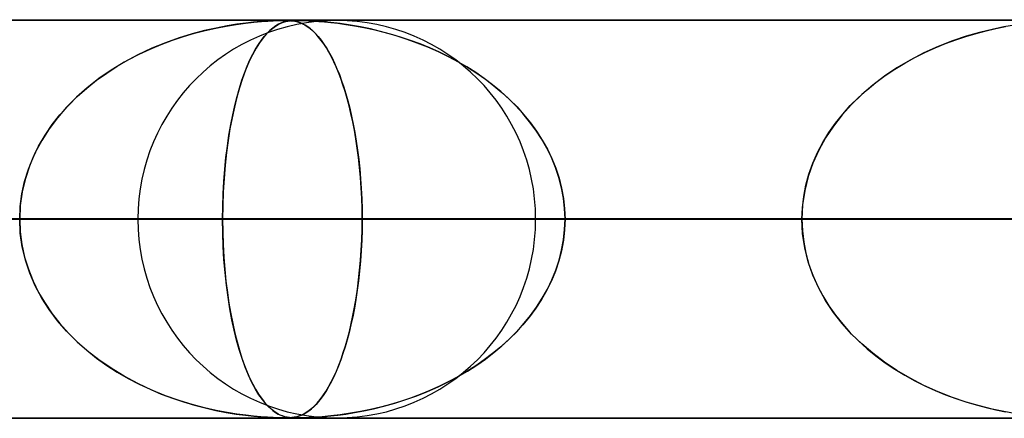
# Model space of a CAD drawing. Header units: millimetres. Extents: x -550 to 550, y -599 to 599.
# Tile 7 of 31: x -282 to -257, y 589 to 599. Entities that reach past the tile are written whole.
import ezdxf

# ---------------------------------------------------------------- set-up
doc = ezdxf.new("R2010")
doc.units = ezdxf.units.MM
doc.layers.add('HIDDEN', color=7, linetype='Continuous')
doc.layers.add('THICK', color=7, linetype='Continuous')

msp = doc.modelspace()

# ---------------------------------------------------------------- linework, layer by layer
at = {"layer": 'HIDDEN'}
for p, q in [((-388.195, 598.99), (0, 598.99)), ((0, 598.99), (-388.195, 598.99)), ((-0.316, 598.98), (-372.712, 598.98)), ((-276.634, 598.79), (-276.373, 598.841)), ((-276.354, 598.844), (-276.626, 598.791)), ((-276.373, 598.841), (-276.121, 598.882)), ((-276.106, 598.884), (-276.354, 598.844)), ((-276.121, 598.882), (-275.888, 598.914)), ((-275.885, 598.914), (-276.106, 598.884)), ((-275.888, 598.914), (-275.678, 598.937)), ((-275.689, 598.936), (-275.885, 598.914)), ((-275.507, 598.953), (-275.689, 598.936)), ((-275.678, 598.937), (-275.492, 598.954)), ((-275.341, 598.965), (-275.507, 598.953)), ((-275.492, 598.954), (-275.331, 598.965)), ((-275.196, 598.973), (-275.341, 598.965)), ((-275.331, 598.965), (-275.194, 598.973)), ((-275.208, 598.79), (-275.138, 598.841)), ((-275.132, 598.844), (-275.206, 598.791)), ((-275.08, 598.977), (-275.196, 598.973)), ((-275.194, 598.973), (-275.079, 598.977)), ((-275.138, 598.841), (-275.068, 598.882)), ((-275.064, 598.884), (-275.132, 598.844)), ((-274.987, 598.979), (-275.08, 598.977)), ((-275.079, 598.977), (-274.985, 598.979)), ((-275.068, 598.882), (-275.002, 598.914)), ((-275.002, 598.914), (-275.064, 598.884)), ((-275.002, 598.914), (-274.94, 598.937)), ((-274.944, 598.936), (-275.002, 598.914)), ((-274.91, 598.98), (-274.987, 598.979)), ((-274.985, 598.979), (-274.909, 598.98)), ((-274.887, 598.953), (-274.944, 598.936)), ((-274.94, 598.937), (-274.882, 598.954)), ((-274.845, 598.979), (-274.91, 598.98)), ((-274.909, 598.98), (-274.906, 598.98)), ((-274.906, 598.98), (-274.903, 598.98)), ((-274.903, 598.98), (-274.899, 598.98)), ((-274.899, 598.98), (-274.896, 598.98)), ((-274.896, 598.98), (-274.893, 598.98)), ((-274.893, 598.98), (-274.89, 598.98)), ((-274.829, 598.965), (-274.887, 598.953)), ((-274.882, 598.954), (-274.826, 598.965)), ((-274.871, 598.98), (-274.812, 598.978)), ((-274.786, 598.977), (-274.845, 598.979)), ((-274.771, 598.973), (-274.829, 598.965)), ((-274.826, 598.965), (-274.77, 598.973)), ((-274.812, 598.978), (-274.757, 598.975)), ((-274.729, 598.973), (-274.786, 598.977)), ((-274.714, 598.977), (-274.771, 598.973)), ((-274.77, 598.973), (-274.713, 598.977)), ((-274.757, 598.975), (-274.705, 598.97)), ((-274.668, 598.965), (-274.729, 598.973)), ((-274.654, 598.979), (-274.714, 598.977)), ((-274.713, 598.977), (-274.653, 598.979)), ((-274.705, 598.97), (-274.655, 598.962)), ((-274.603, 598.951), (-274.668, 598.965)), ((-274.655, 598.962), (-274.608, 598.952)), ((-274.588, 598.98), (-274.654, 598.979)), ((-274.653, 598.979), (-274.587, 598.98)), ((-274.608, 598.952), (-274.562, 598.939)), ((-274.536, 598.93), (-274.603, 598.951)), ((-274.514, 598.979), (-274.588, 598.98)), ((-274.587, 598.98), (-274.512, 598.979)), ((-274.562, 598.939), (-274.512, 598.922)), ((-274.465, 598.901), (-274.536, 598.93)), ((-274.423, 598.977), (-274.514, 598.979)), ((-274.512, 598.979), (-274.423, 598.977)), ((-274.512, 598.922), (-274.458, 598.898)), ((-274.394, 598.864), (-274.465, 598.901)), ((-274.458, 598.898), (-274.401, 598.868)), ((-274.423, 598.977), (-274.314, 598.973)), ((-274.306, 598.973), (-274.423, 598.977)), ((-274.401, 598.868), (-274.34, 598.83)), ((-274.324, 598.819), (-274.394, 598.864)), ((-274.314, 598.973), (-274.188, 598.967)), ((-274.155, 598.965), (-274.306, 598.973)), ((-274.188, 598.967), (-274.052, 598.958)), ((-273.969, 598.951), (-274.155, 598.965)), ((-274.052, 598.958), (-273.91, 598.946)), ((-273.752, 598.93), (-273.969, 598.951)), ((-273.91, 598.946), (-273.752, 598.93)), ((-273.752, 598.93), (-273.573, 598.909)), ((-273.511, 598.901), (-273.752, 598.93)), ((-273.573, 598.909), (-273.374, 598.882)), ((-273.259, 598.864), (-273.511, 598.901)), ((-273.374, 598.882), (-273.158, 598.847)), ((-273.006, 598.819), (-273.259, 598.864)), ((-273.158, 598.847), (-272.925, 598.803)), ((-256.596, 598.866), (-256.865, 598.819)), ((-277.231, 598.642), (-277.557, 598.542)), ((-277.447, 598.577), (-277.172, 598.659)), ((-276.92, 598.725), (-277.231, 598.642)), ((-277.172, 598.659), (-276.901, 598.729)), ((-276.626, 598.791), (-276.92, 598.725)), ((-276.901, 598.729), (-276.634, 598.79)), ((-275.365, 598.642), (-275.45, 598.542)), ((-275.421, 598.577), (-275.35, 598.659)), ((-275.284, 598.725), (-275.365, 598.642)), ((-275.35, 598.659), (-275.279, 598.729)), ((-275.206, 598.791), (-275.284, 598.725)), ((-275.279, 598.729), (-275.208, 598.79)), ((-274.34, 598.83), (-274.276, 598.783)), ((-274.256, 598.767), (-274.324, 598.819)), ((-274.276, 598.783), (-274.209, 598.726)), ((-274.188, 598.707), (-274.256, 598.767)), ((-274.209, 598.726), (-274.139, 598.659)), ((-274.121, 598.64), (-274.188, 598.707)), ((-274.139, 598.659), (-274.067, 598.579)), ((-274.055, 598.564), (-274.121, 598.64)), ((-272.753, 598.767), (-273.006, 598.819)), ((-272.925, 598.803), (-272.678, 598.75)), ((-272.501, 598.707), (-272.753, 598.767)), ((-272.678, 598.75), (-272.418, 598.686)), ((-272.25, 598.64), (-272.501, 598.707)), ((-272.418, 598.686), (-272.147, 598.61)), ((-272, 598.564), (-272.25, 598.64)), ((-272.147, 598.61), (-271.868, 598.521)), ((-257.815, 598.579), (-257.561, 598.655)), ((-257.473, 598.679), (-257.805, 598.582)), ((-257.561, 598.655), (-257.31, 598.721)), ((-257.159, 598.757), (-257.473, 598.679)), ((-257.31, 598.721), (-257.064, 598.778)), ((-256.865, 598.819), (-257.159, 598.757)), ((-257.064, 598.778), (-256.822, 598.827)), ((-278.282, 598.262), (-278.003, 598.38)), ((-277.894, 598.422), (-278.239, 598.281)), ((-278.003, 598.38), (-277.724, 598.484)), ((-277.557, 598.542), (-277.894, 598.422)), ((-277.724, 598.484), (-277.447, 598.577)), ((-275.637, 598.262), (-275.565, 598.38)), ((-275.537, 598.422), (-275.626, 598.281)), ((-275.565, 598.38), (-275.493, 598.484)), ((-275.45, 598.542), (-275.537, 598.422)), ((-275.493, 598.484), (-275.421, 598.577)), ((-274.067, 598.579), (-273.994, 598.488)), ((-273.989, 598.481), (-274.055, 598.564)), ((-273.994, 598.488), (-273.923, 598.388)), ((-273.924, 598.39), (-273.989, 598.481)), ((-273.86, 598.291), (-273.924, 598.39)), ((-273.923, 598.388), (-273.853, 598.279)), ((-271.752, 598.481), (-272, 598.564)), ((-271.868, 598.521), (-271.591, 598.422)), ((-271.507, 598.39), (-271.752, 598.481)), ((-271.591, 598.422), (-271.321, 598.315)), ((-271.265, 598.291), (-271.507, 598.39)), ((-258.585, 598.293), (-258.328, 598.399)), ((-258.151, 598.466), (-258.508, 598.326)), ((-258.328, 598.399), (-258.07, 598.494)), ((-257.805, 598.582), (-258.151, 598.466)), ((-258.07, 598.494), (-257.815, 598.579)), ((-278.59, 598.117), (-278.935, 597.932)), ((-278.836, 597.988), (-278.56, 598.132)), ((-278.239, 598.281), (-278.59, 598.117)), ((-278.56, 598.132), (-278.282, 598.262)), ((-275.716, 598.117), (-275.804, 597.932)), ((-275.779, 597.988), (-275.708, 598.132)), ((-275.626, 598.281), (-275.716, 598.117)), ((-275.708, 598.132), (-275.637, 598.262)), ((-273.797, 598.184), (-273.86, 598.291)), ((-273.853, 598.279), (-273.785, 598.163)), ((-273.735, 598.069), (-273.797, 598.184)), ((-273.785, 598.163), (-273.72, 598.039)), ((-271.321, 598.315), (-271.059, 598.199)), ((-271.026, 598.184), (-271.265, 598.291)), ((-271.059, 598.199), (-270.804, 598.076)), ((-270.791, 598.069), (-271.026, 598.184)), ((-258.868, 598.164), (-259.216, 597.985)), ((-259.098, 598.048), (-258.842, 598.176)), ((-258.508, 598.326), (-258.868, 598.164)), ((-258.842, 598.176), (-258.585, 598.293)), ((-278.935, 597.932), (-279.263, 597.733)), ((-279.107, 597.831), (-278.836, 597.988)), ((-275.804, 597.932), (-275.887, 597.733)), ((-275.848, 597.831), (-275.779, 597.988)), ((-273.674, 597.945), (-273.735, 598.069)), ((-273.72, 598.039), (-273.656, 597.907)), ((-273.615, 597.813), (-273.674, 597.945)), ((-273.656, 597.907), (-273.595, 597.767)), ((-270.804, 598.076), (-270.558, 597.944)), ((-270.56, 597.945), (-270.791, 598.069)), ((-270.335, 597.813), (-270.56, 597.945)), ((-270.558, 597.944), (-270.32, 597.804)), ((-259.598, 597.758), (-259.35, 597.908)), ((-259.216, 597.985), (-259.546, 597.79)), ((-259.35, 597.908), (-259.098, 598.048)), ((-279.628, 597.477), (-279.371, 597.661)), ((-279.263, 597.733), (-279.572, 597.519)), ((-279.371, 597.661), (-279.107, 597.831)), ((-275.98, 597.477), (-275.915, 597.661)), ((-275.887, 597.733), (-275.966, 597.519)), ((-275.915, 597.661), (-275.848, 597.831)), ((-273.557, 597.673), (-273.615, 597.813)), ((-273.595, 597.767), (-273.536, 597.62)), ((-273.5, 597.524), (-273.557, 597.673)), ((-273.536, 597.62), (-273.479, 597.466)), ((-270.114, 597.673), (-270.335, 597.813)), ((-270.32, 597.804), (-270.09, 597.657)), ((-269.898, 597.524), (-270.114, 597.673)), ((-270.09, 597.657), (-269.869, 597.503)), ((-259.546, 597.79), (-259.859, 597.581)), ((-259.838, 597.596), (-259.598, 597.758)), ((-279.875, 597.281), (-279.628, 597.477)), ((-279.572, 597.519), (-279.861, 597.292)), ((-276.042, 597.281), (-275.98, 597.477)), ((-275.966, 597.519), (-276.039, 597.292)), ((-273.445, 597.366), (-273.5, 597.524)), ((-273.479, 597.466), (-273.425, 597.305)), ((-273.391, 597.199), (-273.445, 597.366)), ((-269.689, 597.366), (-269.898, 597.524)), ((-269.869, 597.503), (-269.658, 597.341)), ((-269.487, 597.199), (-269.689, 597.366)), ((-260.154, 597.358), (-260.43, 597.122)), ((-260.296, 597.241), (-260.071, 597.424)), ((-259.859, 597.581), (-260.154, 597.358)), ((-260.071, 597.424), (-259.838, 597.596)), ((-279.861, 597.292), (-280.13, 597.053)), ((-280.111, 597.072), (-279.875, 597.281)), ((-276.039, 597.292), (-276.107, 597.053)), ((-276.102, 597.072), (-276.042, 597.281)), ((-273.425, 597.305), (-273.373, 597.137)), ((-273.34, 597.022), (-273.391, 597.199)), ((-273.373, 597.137), (-273.323, 596.96)), ((-269.658, 597.341), (-269.456, 597.172)), ((-269.292, 597.022), (-269.487, 597.199)), ((-269.456, 597.172), (-269.263, 596.994)), ((-260.43, 597.122), (-260.686, 596.873)), ((-260.511, 597.047), (-260.296, 597.241)), ((-280.13, 597.053), (-280.379, 596.802)), ((-280.335, 596.849), (-280.111, 597.072)), ((-276.107, 597.053), (-276.17, 596.802)), ((-276.159, 596.849), (-276.102, 597.072)), ((-273.291, 596.837), (-273.34, 597.022)), ((-273.323, 596.96), (-273.275, 596.775)), ((-269.106, 596.837), (-269.292, 597.022)), ((-269.263, 596.994), (-269.078, 596.808)), ((-260.686, 596.873), (-260.922, 596.609)), ((-260.715, 596.842), (-260.511, 597.047)), ((-280.741, 596.364), (-280.545, 596.613)), ((-280.379, 596.802), (-280.607, 596.538)), ((-280.545, 596.613), (-280.335, 596.849)), ((-276.261, 596.364), (-276.212, 596.613)), ((-276.17, 596.802), (-276.227, 596.538)), ((-276.212, 596.613), (-276.159, 596.849)), ((-273.244, 596.642), (-273.291, 596.837)), ((-273.275, 596.775), (-273.23, 596.581)), ((-273.199, 596.438), (-273.244, 596.642)), ((-268.928, 596.642), (-269.106, 596.837)), ((-269.078, 596.808), (-268.904, 596.613)), ((-268.761, 596.438), (-268.928, 596.642)), ((-268.904, 596.613), (-268.739, 596.409)), ((-261.087, 596.4), (-260.907, 596.626)), ((-260.907, 596.626), (-260.715, 596.842)), ((-280.92, 596.102), (-280.741, 596.364)), ((-280.607, 596.538), (-280.815, 596.261)), ((-276.306, 596.102), (-276.261, 596.364)), ((-276.227, 596.538), (-276.28, 596.261)), ((-273.23, 596.581), (-273.188, 596.379)), ((-273.158, 596.225), (-273.199, 596.438)), ((-273.188, 596.379), (-273.148, 596.169)), ((-268.605, 596.225), (-268.761, 596.438)), ((-268.739, 596.409), (-268.585, 596.197)), ((-261.253, 596.164), (-261.087, 596.4)), ((-260.922, 596.609), (-261.139, 596.33)), ((-280.815, 596.261), (-281.001, 595.969)), ((-276.28, 596.261), (-276.326, 595.969)), ((-273.12, 596.004), (-273.158, 596.225)), ((-273.148, 596.169), (-273.112, 595.95)), ((-268.461, 596.004), (-268.605, 596.225)), ((-268.585, 596.197), (-268.444, 595.976)), ((-261.404, 595.917), (-261.253, 596.164)), ((-261.139, 596.33), (-261.335, 596.034)), ((-281.001, 595.969), (-281.164, 595.664)), ((-281.08, 595.828), (-280.92, 596.102)), ((-276.326, 595.969), (-276.367, 595.664)), ((-276.346, 595.828), (-276.306, 596.102)), ((-273.086, 595.774), (-273.12, 596.004)), ((-273.112, 595.95), (-273.079, 595.723)), ((-268.33, 595.774), (-268.461, 596.004)), ((-268.444, 595.976), (-268.316, 595.747)), ((-261.538, 595.661), (-261.404, 595.917)), ((-261.335, 596.034), (-261.508, 595.722)), ((-281.164, 595.664), (-281.301, 595.345)), ((-281.22, 595.542), (-281.08, 595.828)), ((-276.367, 595.664), (-276.402, 595.345)), ((-276.381, 595.542), (-276.346, 595.828)), ((-273.055, 595.536), (-273.086, 595.774)), ((-273.079, 595.723), (-273.049, 595.49)), ((-268.214, 595.536), (-268.33, 595.774)), ((-268.316, 595.747), (-268.203, 595.511)), ((-261.508, 595.722), (-261.654, 595.396)), ((-261.654, 595.397), (-261.538, 595.661)), ((-281.338, 595.245), (-281.22, 595.542)), ((-276.411, 595.245), (-276.381, 595.542)), ((-273.028, 595.291), (-273.055, 595.536)), ((-273.049, 595.49), (-273.024, 595.251)), ((-268.113, 595.291), (-268.214, 595.536)), ((-268.203, 595.511), (-268.105, 595.269)), ((-261.654, 595.396), (-261.772, 595.058)), ((-261.752, 595.124), (-261.654, 595.397)), ((-281.432, 594.94), (-281.338, 595.245)), ((-281.301, 595.345), (-281.411, 595.016)), ((-276.435, 594.94), (-276.411, 595.245)), ((-276.402, 595.345), (-276.429, 595.016)), ((-273.006, 595.039), (-273.028, 595.291)), ((-273.024, 595.251), (-273.003, 595.007)), ((-268.028, 595.039), (-268.113, 595.291)), ((-268.105, 595.269), (-268.023, 595.021)), ((-281.5, 594.628), (-281.432, 594.94)), ((-281.411, 595.016), (-281.491, 594.68)), ((-276.452, 594.628), (-276.435, 594.94)), ((-276.429, 595.016), (-276.449, 594.68)), ((-272.988, 594.781), (-273.006, 595.039)), ((-273.003, 595.007), (-272.986, 594.757)), ((-267.962, 594.781), (-268.028, 595.039)), ((-268.023, 595.021), (-267.959, 594.768)), ((-261.772, 595.058), (-261.858, 594.708)), ((-261.828, 594.846), (-261.752, 595.124)), ((-281.491, 594.68), (-281.54, 594.337)), ((-276.449, 594.68), (-276.461, 594.337)), ((-272.975, 594.52), (-272.988, 594.781)), ((-272.986, 594.757), (-272.974, 594.504)), ((-267.913, 594.52), (-267.962, 594.781)), ((-267.959, 594.768), (-267.912, 594.511)), ((-261.858, 594.708), (-261.911, 594.351)), ((-261.884, 594.564), (-261.828, 594.846)), ((-281.542, 594.311), (-281.5, 594.628)), ((-276.462, 594.311), (-276.452, 594.628)), ((-272.967, 594.256), (-272.975, 594.52)), ((-272.974, 594.504), (-272.967, 594.247)), ((-267.884, 594.256), (-267.913, 594.52)), ((-267.912, 594.511), (-267.884, 594.251)), ((-261.917, 594.279), (-261.884, 594.564)), ((-281.54, 594.337), (-281.556, 593.99)), ((-281.556, 593.99), (-281.542, 594.311)), ((-276.461, 594.337), (-276.466, 593.99)), ((-276.466, 593.99), (-276.462, 594.311)), ((-272.965, 593.99), (-272.967, 594.256)), ((-272.967, 594.247), (-272.965, 593.99)), ((-267.874, 593.99), (-267.884, 594.256)), ((-267.884, 594.251), (-267.874, 593.99)), ((-261.911, 594.351), (-261.929, 593.99)), ((-261.929, 593.99), (-261.917, 594.279)), ((-5, 593.99), (-374.599, 593.99)), ((-374.599, 593.99), (-5, 593.99)), ((-366.008, 593.99), (-5, 593.99)), ((-5, 593.99), (-366.008, 593.99)), ((-5, 593.99), (-354.973, 593.99)), ((-354.973, 593.99), (-5, 593.99)), ((-346.382, 593.99), (-5, 593.99)), ((-5, 593.99), (-346.382, 593.99)), ((-5, 593.99), (-335.346, 593.99)), ((-335.346, 593.99), (-5, 593.99)), ((-326.755, 593.99), (-5, 593.99)), ((-5, 593.99), (-326.755, 593.99)), ((-5, 593.99), (-315.719, 593.99)), ((-315.719, 593.99), (-5, 593.99)), ((-314.21, 593.99), (-272.965, 593.99)), ((-314.21, 593.99), (-272.965, 593.99)), ((-307.128, 593.99), (-5, 593.99)), ((-5, 593.99), (-307.128, 593.99)), ((-261.929, 593.99), (-301.39, 593.99)), ((-301.39, 593.99), (-261.929, 593.99)), ((-5, 593.99), (-296.093, 593.99)), ((-296.093, 593.99), (-5, 593.99)), ((-291.41, 593.99), (-253.337, 593.99)), ((-291.41, 593.99), (-253.337, 593.99)), ((-287.502, 593.99), (-5, 593.99)), ((-5, 593.99), (-287.502, 593.99)), ((-276.466, 593.99), (-287.502, 593.99)), ((-287.502, 593.99), (-276.466, 593.99)), ((-281.54, 593.643), (-281.556, 593.99)), ((-281.556, 593.99), (-281.542, 593.669)), ((-242.301, 593.99), (-278.59, 593.99)), ((-278.59, 593.99), (-242.301, 593.99)), ((-276.466, 593.99), (-276.462, 593.669)), ((-5, 593.99), (-276.466, 593.99)), ((-276.466, 593.99), (-5, 593.99)), ((-276.462, 593.646), (-276.466, 593.99)), ((-272.965, 593.99), (-272.967, 593.724)), ((-272.967, 593.729), (-272.965, 593.99)), ((-272.965, 593.99), (-261.929, 593.99)), ((-261.929, 593.99), (-272.965, 593.99)), ((-268.61, 593.99), (-233.709, 593.99)), ((-268.61, 593.99), (-233.709, 593.99)), ((-267.884, 593.729), (-267.874, 593.99)), ((-267.874, 593.99), (-267.884, 593.724)), ((-267.874, 593.99), (-5, 593.99)), ((-5, 593.99), (-267.874, 593.99)), ((-256.838, 593.99), (-267.874, 593.99)), ((-267.874, 593.99), (-256.838, 593.99)), ((-261.911, 593.629), (-261.929, 593.99)), ((-261.929, 593.99), (-261.917, 593.701)), ((-281.542, 593.669), (-281.5, 593.352)), ((-276.462, 593.669), (-276.452, 593.352)), ((-276.45, 593.308), (-276.462, 593.646)), ((-272.975, 593.469), (-272.967, 593.729)), ((-272.967, 593.724), (-272.975, 593.46)), ((-267.884, 593.724), (-267.913, 593.46)), ((-267.912, 593.469), (-267.884, 593.729)), ((-261.917, 593.701), (-261.884, 593.416)), ((-281.491, 593.3), (-281.54, 593.643)), ((-272.975, 593.46), (-272.988, 593.199)), ((-272.987, 593.212), (-272.975, 593.469)), ((-267.913, 593.46), (-267.962, 593.199)), ((-267.959, 593.212), (-267.912, 593.469)), ((-261.858, 593.272), (-261.911, 593.629)), ((-261.884, 593.416), (-261.828, 593.133)), ((-281.5, 593.352), (-281.432, 593.04)), ((-281.411, 592.964), (-281.491, 593.3)), ((-276.452, 593.352), (-276.435, 593.04)), ((-276.43, 592.974), (-276.45, 593.308)), ((-272.988, 593.199), (-273.006, 592.941)), ((-273.004, 592.959), (-272.987, 593.212)), ((-267.962, 593.199), (-268.028, 592.941)), ((-268.023, 592.959), (-267.959, 593.212)), ((-261.772, 592.922), (-261.858, 593.272)), ((-281.432, 593.04), (-281.338, 592.735)), ((-281.301, 592.635), (-281.411, 592.964)), ((-276.435, 593.04), (-276.411, 592.735)), ((-276.403, 592.649), (-276.43, 592.974)), ((-273.006, 592.941), (-273.028, 592.689)), ((-273.026, 592.711), (-273.004, 592.959)), ((-268.028, 592.941), (-268.113, 592.689)), ((-268.105, 592.711), (-268.023, 592.959)), ((-261.828, 593.133), (-261.752, 592.856)), ((-261.654, 592.584), (-261.772, 592.922)), ((-281.338, 592.735), (-281.22, 592.438)), ((-276.411, 592.735), (-276.381, 592.438)), ((-273.028, 592.689), (-273.055, 592.443)), ((-273.052, 592.469), (-273.026, 592.711)), ((-268.113, 592.689), (-268.214, 592.443)), ((-268.203, 592.469), (-268.105, 592.711)), ((-261.752, 592.856), (-261.654, 592.583)), ((-281.164, 592.316), (-281.301, 592.635)), ((-281.22, 592.438), (-281.08, 592.152)), ((-276.369, 592.333), (-276.403, 592.649)), ((-276.381, 592.438), (-276.346, 592.152)), ((-273.055, 592.443), (-273.086, 592.206)), ((-273.082, 592.233), (-273.052, 592.469)), ((-268.214, 592.443), (-268.33, 592.206)), ((-268.316, 592.233), (-268.203, 592.469)), ((-261.508, 592.258), (-261.654, 592.584)), ((-261.654, 592.583), (-261.538, 592.319)), ((-281.001, 592.011), (-281.164, 592.316)), ((-276.329, 592.03), (-276.369, 592.333)), ((-273.086, 592.206), (-273.12, 591.976)), ((-273.116, 592.004), (-273.082, 592.233)), ((-268.33, 592.206), (-268.461, 591.976)), ((-268.444, 592.004), (-268.316, 592.233)), ((-261.538, 592.319), (-261.404, 592.063)), ((-261.335, 591.946), (-261.508, 592.258)), ((-281.08, 592.152), (-280.92, 591.878)), ((-280.815, 591.719), (-281.001, 592.011)), ((-276.346, 592.152), (-276.306, 591.878)), ((-276.283, 591.741), (-276.329, 592.03)), ((-273.12, 591.976), (-273.158, 591.755)), ((-273.153, 591.783), (-273.116, 592.004)), ((-268.461, 591.976), (-268.605, 591.755)), ((-268.585, 591.783), (-268.444, 592.004)), ((-261.404, 592.063), (-261.253, 591.816)), ((-261.139, 591.65), (-261.335, 591.946)), ((-280.92, 591.878), (-280.741, 591.616)), ((-280.607, 591.442), (-280.815, 591.719)), ((-276.306, 591.878), (-276.261, 591.616)), ((-276.232, 591.465), (-276.283, 591.741)), ((-273.158, 591.755), (-273.199, 591.542)), ((-273.194, 591.57), (-273.153, 591.783)), ((-268.605, 591.755), (-268.761, 591.542)), ((-268.739, 591.57), (-268.585, 591.783)), ((-261.253, 591.816), (-261.087, 591.58)), ((-280.741, 591.616), (-280.545, 591.367)), ((-280.379, 591.178), (-280.607, 591.442)), ((-276.261, 591.616), (-276.212, 591.367)), ((-276.176, 591.203), (-276.232, 591.465)), ((-273.199, 591.542), (-273.244, 591.338)), ((-273.237, 591.367), (-273.194, 591.57)), ((-268.761, 591.542), (-268.928, 591.338)), ((-268.904, 591.367), (-268.739, 591.57)), ((-260.922, 591.371), (-261.139, 591.65)), ((-261.087, 591.58), (-260.907, 591.354)), ((-280.545, 591.367), (-280.335, 591.131)), ((-280.13, 590.927), (-280.379, 591.178)), ((-276.212, 591.367), (-276.159, 591.131)), ((-276.114, 590.953), (-276.176, 591.203)), ((-273.244, 591.338), (-273.291, 591.143)), ((-273.283, 591.172), (-273.237, 591.367)), ((-268.928, 591.338), (-269.106, 591.143)), ((-269.078, 591.172), (-268.904, 591.367)), ((-260.686, 591.107), (-260.922, 591.371)), ((-260.907, 591.354), (-260.715, 591.138)), ((-280.335, 591.131), (-280.111, 590.908)), ((-276.159, 591.131), (-276.102, 590.908)), ((-276.047, 590.715), (-276.114, 590.953)), ((-273.34, 590.958), (-273.391, 590.781)), ((-273.383, 590.808), (-273.332, 590.986)), ((-273.291, 591.143), (-273.34, 590.958)), ((-273.332, 590.986), (-273.283, 591.172)), ((-269.292, 590.958), (-269.487, 590.781)), ((-269.456, 590.808), (-269.263, 590.986)), ((-269.106, 591.143), (-269.292, 590.958)), ((-269.263, 590.986), (-269.078, 591.172)), ((-260.715, 591.138), (-260.511, 590.933)), ((-260.43, 590.858), (-260.686, 591.107)), ((-260.511, 590.933), (-260.296, 590.739)), ((-279.861, 590.688), (-280.13, 590.927)), ((-280.111, 590.908), (-279.875, 590.699)), ((-279.875, 590.699), (-279.628, 590.503)), ((-279.572, 590.461), (-279.861, 590.688)), ((-276.102, 590.908), (-276.042, 590.699)), ((-275.975, 590.489), (-276.047, 590.715)), ((-276.042, 590.699), (-275.98, 590.503)), ((-273.391, 590.781), (-273.445, 590.614)), ((-273.436, 590.639), (-273.383, 590.808)), ((-269.487, 590.781), (-269.689, 590.614)), ((-269.658, 590.639), (-269.456, 590.808)), ((-260.154, 590.622), (-260.43, 590.858)), ((-260.296, 590.739), (-260.071, 590.556)), ((-279.628, 590.503), (-279.371, 590.319)), ((-279.263, 590.247), (-279.572, 590.461)), ((-275.98, 590.503), (-275.915, 590.319)), ((-275.899, 590.276), (-275.975, 590.489)), ((-273.5, 590.456), (-273.557, 590.307)), ((-273.55, 590.323), (-273.492, 590.477)), ((-273.445, 590.614), (-273.5, 590.456)), ((-273.492, 590.477), (-273.436, 590.639)), ((-269.898, 590.456), (-270.114, 590.307)), ((-270.09, 590.323), (-269.869, 590.477)), ((-269.689, 590.614), (-269.898, 590.456)), ((-269.869, 590.477), (-269.658, 590.639)), ((-259.859, 590.399), (-260.154, 590.622)), ((-260.071, 590.556), (-259.838, 590.384)), ((-279.371, 590.319), (-279.107, 590.149)), ((-278.935, 590.048), (-279.263, 590.247)), ((-275.915, 590.319), (-275.848, 590.149)), ((-275.817, 590.077), (-275.899, 590.276)), ((-273.557, 590.307), (-273.615, 590.167)), ((-273.611, 590.176), (-273.55, 590.323)), ((-270.114, 590.307), (-270.335, 590.167)), ((-270.32, 590.176), (-270.09, 590.323)), ((-259.546, 590.19), (-259.859, 590.399)), ((-259.838, 590.384), (-259.598, 590.222)), ((-259.598, 590.222), (-259.35, 590.072)), ((-259.216, 589.995), (-259.546, 590.19)), ((-279.107, 590.149), (-278.836, 589.992)), ((-278.59, 589.863), (-278.935, 590.048)), ((-278.836, 589.992), (-278.56, 589.848)), ((-275.848, 590.149), (-275.779, 589.992)), ((-275.73, 589.892), (-275.817, 590.077)), ((-275.779, 589.992), (-275.708, 589.848)), ((-273.739, 589.904), (-273.674, 590.036)), ((-273.674, 590.035), (-273.735, 589.911)), ((-273.674, 590.036), (-273.611, 590.176)), ((-273.615, 590.167), (-273.674, 590.035)), ((-270.804, 589.904), (-270.558, 590.036)), ((-270.56, 590.035), (-270.791, 589.911)), ((-270.335, 590.167), (-270.56, 590.035)), ((-270.558, 590.036), (-270.32, 590.176)), ((-259.35, 590.072), (-259.098, 589.932)), ((-258.868, 589.816), (-259.216, 589.995)), ((-278.239, 589.699), (-278.59, 589.863)), ((-278.56, 589.848), (-278.282, 589.718)), ((-278.282, 589.718), (-278.003, 589.6)), ((-277.894, 589.558), (-278.239, 589.699)), ((-275.641, 589.726), (-275.73, 589.892)), ((-275.708, 589.848), (-275.637, 589.718)), ((-275.553, 589.582), (-275.641, 589.726)), ((-275.637, 589.718), (-275.565, 589.6)), ((-273.875, 589.665), (-273.806, 589.781)), ((-273.797, 589.796), (-273.86, 589.689)), ((-273.806, 589.781), (-273.739, 589.904)), ((-273.735, 589.911), (-273.797, 589.796)), ((-271.321, 589.665), (-271.059, 589.781)), ((-271.026, 589.796), (-271.265, 589.689)), ((-271.059, 589.781), (-270.804, 589.904)), ((-270.791, 589.911), (-271.026, 589.796)), ((-259.098, 589.932), (-258.842, 589.804)), ((-258.508, 589.654), (-258.868, 589.816)), ((-258.842, 589.804), (-258.585, 589.687)), ((-278.003, 589.6), (-277.724, 589.496)), ((-277.557, 589.438), (-277.894, 589.558)), ((-277.724, 589.496), (-277.447, 589.403)), ((-275.565, 589.6), (-275.493, 589.496)), ((-275.467, 589.46), (-275.553, 589.582)), ((-275.493, 589.496), (-275.421, 589.403)), ((-275.382, 589.357), (-275.467, 589.46)), ((-274.094, 589.37), (-274.02, 589.459)), ((-273.989, 589.499), (-274.055, 589.416)), ((-274.02, 589.459), (-273.946, 589.558)), ((-273.924, 589.59), (-273.989, 589.499)), ((-273.946, 589.558), (-273.875, 589.665)), ((-273.86, 589.689), (-273.924, 589.59)), ((-272.147, 589.37), (-271.868, 589.459)), ((-271.752, 589.499), (-272, 589.416)), ((-271.868, 589.459), (-271.591, 589.558)), ((-271.507, 589.59), (-271.752, 589.499)), ((-271.591, 589.558), (-271.321, 589.665)), ((-271.265, 589.689), (-271.507, 589.59)), ((-258.585, 589.687), (-258.328, 589.581)), ((-258.151, 589.514), (-258.508, 589.654)), ((-258.328, 589.581), (-258.07, 589.486)), ((-257.805, 589.398), (-258.151, 589.514)), ((-258.07, 589.486), (-257.815, 589.401)), ((-277.231, 589.338), (-277.557, 589.438)), ((-277.447, 589.403), (-277.172, 589.321)), ((-276.92, 589.255), (-277.231, 589.338)), ((-277.172, 589.321), (-276.901, 589.251)), ((-276.626, 589.189), (-276.92, 589.255)), ((-276.901, 589.251), (-276.634, 589.19)), ((-275.421, 589.403), (-275.35, 589.321)), ((-275.301, 589.272), (-275.382, 589.357)), ((-275.35, 589.321), (-275.279, 589.251)), ((-275.223, 589.203), (-275.301, 589.272)), ((-275.279, 589.251), (-275.208, 589.19)), ((-275.149, 589.147), (-275.223, 589.203)), ((-274.256, 589.213), (-274.324, 589.161)), ((-274.303, 589.177), (-274.236, 589.23)), ((-274.188, 589.273), (-274.256, 589.213)), ((-274.236, 589.23), (-274.166, 589.294)), ((-274.121, 589.34), (-274.188, 589.273)), ((-274.166, 589.294), (-274.094, 589.37)), ((-274.055, 589.416), (-274.121, 589.34)), ((-272.753, 589.213), (-273.006, 589.161)), ((-272.925, 589.177), (-272.678, 589.23)), ((-272.501, 589.273), (-272.753, 589.213)), ((-272.678, 589.23), (-272.418, 589.294)), ((-272.25, 589.34), (-272.501, 589.273)), ((-272.418, 589.294), (-272.147, 589.37)), ((-272, 589.416), (-272.25, 589.34)), ((-257.815, 589.401), (-257.561, 589.325)), ((-257.473, 589.301), (-257.805, 589.398)), ((-257.561, 589.325), (-257.31, 589.259)), ((-257.159, 589.223), (-257.473, 589.301)), ((-257.31, 589.259), (-257.064, 589.202)), ((-256.865, 589.161), (-257.159, 589.223)), ((-257.064, 589.202), (-256.822, 589.153)), ((0, 588.99), (-388.195, 588.99)), ((-388.195, 588.99), (0, 588.99)), ((-372.713, 589), (-0.316, 589)), ((-372.712, 589), (-0.316, 589)), ((-353.088, 589), (-0.316, 589)), ((-333.463, 589), (-0.316, 589)), ((-313.838, 589), (-0.316, 589)), ((-294.213, 589), (-0.316, 589)), ((-276.634, 589.19), (-276.373, 589.139)), ((-276.354, 589.136), (-276.626, 589.189)), ((-276.373, 589.139), (-276.121, 589.098)), ((-276.106, 589.096), (-276.354, 589.136)), ((-276.121, 589.098), (-275.888, 589.066)), ((-275.885, 589.066), (-276.106, 589.096)), ((-275.888, 589.066), (-275.678, 589.043)), ((-275.689, 589.044), (-275.885, 589.066)), ((-275.507, 589.027), (-275.689, 589.044)), ((-275.678, 589.043), (-275.492, 589.026)), ((-275.341, 589.015), (-275.507, 589.027)), ((-275.492, 589.026), (-275.331, 589.015)), ((-275.196, 589.008), (-275.341, 589.015)), ((-275.331, 589.015), (-275.194, 589.007)), ((-275.208, 589.19), (-275.138, 589.139)), ((-275.08, 589.003), (-275.196, 589.008)), ((-275.194, 589.007), (-275.079, 589.003)), ((-275.081, 589.105), (-275.149, 589.147)), ((-275.138, 589.139), (-275.068, 589.098)), ((-275.017, 589.073), (-275.081, 589.105)), ((-274.987, 589.001), (-275.08, 589.003)), ((-275.079, 589.003), (-274.985, 589.001)), ((-275.068, 589.098), (-275.002, 589.066)), ((-274.959, 589.049), (-275.017, 589.073)), ((-275.002, 589.066), (-274.94, 589.043)), ((-274.91, 589), (-274.987, 589.001)), ((-274.985, 589.001), (-274.909, 589)), ((-274.903, 589.031), (-274.959, 589.049)), ((-274.94, 589.043), (-274.882, 589.026)), ((-274.845, 589.001), (-274.91, 589)), ((-274.909, 589), (-274.844, 589.001)), ((-274.846, 589.018), (-274.903, 589.031)), ((-274.882, 589.026), (-274.826, 589.015)), ((-274.788, 589.009), (-274.846, 589.018)), ((-274.786, 589.003), (-274.845, 589.001)), ((-274.844, 589.001), (-274.787, 589.003)), ((-274.826, 589.015), (-274.77, 589.007)), ((-274.732, 589.004), (-274.788, 589.009)), ((-274.787, 589.003), (-274.732, 589.007)), ((-274.729, 589.007), (-274.786, 589.003)), ((-274.77, 589.007), (-274.713, 589.003)), ((-274.732, 589.007), (-274.68, 589.013)), ((-274.674, 589.001), (-274.732, 589.004)), ((-274.668, 589.015), (-274.729, 589.007)), ((-274.713, 589.003), (-274.653, 589.001)), ((-274.68, 589.013), (-274.631, 589.022)), ((-274.611, 589), (-274.674, 589.001)), ((-274.603, 589.029), (-274.668, 589.015)), ((-274.653, 589.001), (-274.587, 589)), ((-274.631, 589.022), (-274.584, 589.034)), ((-274.536, 589.05), (-274.603, 589.029)), ((-274.6, 589), (-274.602, 589)), ((-274.598, 589), (-274.6, 589)), ((-274.595, 589), (-274.598, 589)), ((-274.593, 589), (-274.595, 589)), ((-274.591, 589), (-274.593, 589)), ((-274.588, 589), (-274.591, 589)), ((-274.514, 589.001), (-274.588, 589)), ((-274.588, 589), (-0.316, 589)), ((-274.587, 589), (-274.512, 589.001)), ((-274.584, 589.034), (-274.536, 589.05)), ((-274.465, 589.079), (-274.536, 589.05)), ((-274.536, 589.05), (-274.483, 589.071)), ((-274.423, 589.003), (-274.514, 589.001)), ((-274.512, 589.001), (-274.423, 589.003)), ((-274.483, 589.071), (-274.427, 589.098)), ((-274.394, 589.116), (-274.465, 589.079)), ((-274.427, 589.098), (-274.366, 589.133)), ((-274.423, 589.003), (-274.314, 589.007)), ((-274.306, 589.007), (-274.423, 589.003)), ((-274.324, 589.161), (-274.394, 589.116)), ((-274.366, 589.133), (-274.303, 589.177)), ((-274.314, 589.007), (-274.188, 589.013)), ((-274.155, 589.015), (-274.306, 589.007)), ((-274.188, 589.013), (-274.052, 589.022)), ((-273.969, 589.029), (-274.155, 589.015)), ((-274.052, 589.022), (-273.91, 589.034)), ((-273.752, 589.05), (-273.969, 589.029)), ((-273.91, 589.034), (-273.752, 589.05)), ((-273.511, 589.079), (-273.752, 589.05)), ((-273.752, 589.05), (-273.573, 589.071)), ((-273.573, 589.071), (-273.374, 589.098)), ((-273.259, 589.116), (-273.511, 589.079)), ((-273.374, 589.098), (-273.158, 589.133)), ((-273.006, 589.161), (-273.259, 589.116)), ((-273.158, 589.133), (-272.925, 589.177)), ((-256.596, 589.114), (-256.865, 589.161))]:
    msp.add_line(p, q, dxfattribs=at)
for start, end in [(0, 180), (180, 0)]:
    msp.add_arc((-273.6, 593.99), 4.99, start, end, dxfattribs=at)
at = {"layer": 'THICK'}
for p, q in [((-506, 599), (506, 599)), ((506, 594), (-506, 594))]:
    msp.add_line(p, q, dxfattribs=at)

doc.saveas('drawing.dxf')
